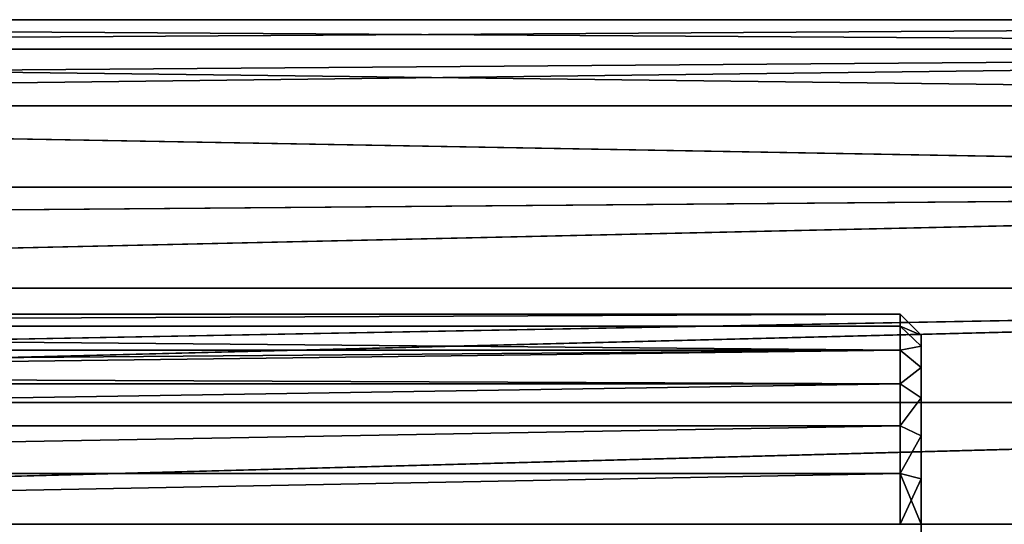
# Model space of a CAD drawing. Header units: centimetres. Extents: x -9.9 to 9.9, y -2.8 to 2.8.
# Tile 170 of 183: x -0.6 to 1.7, y 0 to 1.2. Entities that reach past the tile are written whole.
import ezdxf

# ---------------------------------------------------------------- set-up
doc = ezdxf.new("R2010")
doc.units = ezdxf.units.CM
doc.header["$LTSCALE"] = 2.54
doc.layers.get('0').update_dxf_attribs({"true_color": 0xff5454})

# ---------------------------------------------------------------- blocks, each defined once
blk = doc.blocks.new('OuterShell')
at = {"color": 0}
for p, q in [((10.85, 2.7488, 1.9944), (4.4885, 2.7488, 1.9944)), ((4.4885, 2.7488, 1.8733), (10.85, 2.7488, 1.8733)), ((10.85, 2.7488, 1.9944), (4.4885, 2.7488, 1.9944)), ((4.4885, 2.7488, 1.8733), (10.85, 2.7488, 1.8733)), ((10.85, 2.7198, 2.112), (10.85, 2.7488, 1.9944)), ((10.85, 2.7488, 1.9944), (10.85, 2.7488, 1.8733)), ((10.85, 2.7488, 1.8733), (10.85, 2.7198, 1.7557)), ((10.85, 2.7198, 2.112), (10.85, 2.7488, 1.9944)), ((10.9, 2.6988, 1.9883), (10.85, 2.7488, 1.9944)), ((10.85, 2.7488, 1.9944), (10.85, 2.7488, 1.8733)), ((10.9, 2.6988, 1.9883), (10.85, 2.7488, 1.9944)), ((10.9, 2.6988, 1.8794), (10.85, 2.7488, 1.8733)), ((10.85, 2.7488, 1.8733), (10.85, 2.7198, 1.7557)), ((10.9, 2.6988, 1.8794), (10.85, 2.7488, 1.8733)), ((4.4954, 2.7198, 2.112), (10.85, 2.7198, 2.112)), ((4.4954, 2.7198, 2.112), (10.85, 2.7198, 2.112)), ((4.4954, 2.7198, 1.7557), (10.85, 2.7198, 1.7557)), ((4.4954, 2.7198, 1.7557), (10.85, 2.7198, 1.7557)), ((10.85, 2.6635, 2.2193), (10.85, 2.7198, 2.112)), ((10.85, 2.7198, 1.7557), (10.85, 2.6635, 1.6484)), ((10.9, 2.6727, 2.0942), (10.85, 2.7198, 2.112)), ((10.85, 2.6635, 2.2193), (10.85, 2.7198, 2.112)), ((10.9, 2.6727, 2.0942), (10.85, 2.7198, 2.112)), ((10.9, 2.6727, 1.7735), (10.85, 2.7198, 1.7557)), ((10.85, 2.7198, 1.7557), (10.85, 2.6635, 1.6484)), ((10.9, 2.6727, 1.7735), (10.85, 2.7198, 1.7557)), ((10.9, 2.6727, 1.7735), (10.9, 2.6988, 1.8794)), ((10.9, 2.6988, 1.8794), (10.9, 2.6988, 1.9883)), ((10.9, 2.6727, 2.0942), (10.9, 2.6988, 1.9883)), ((10.9, 2.6727, 2.0942), (10.9, 2.6988, 1.9883)), ((10.9, 2.6988, 1.8794), (10.9, 2.6988, 1.9883)), ((10.9, 2.6727, 1.7735), (10.9, 2.6988, 1.8794)), ((4.5089, 2.6635, 2.2193), (10.85, 2.6635, 2.2193)), ((4.5089, 2.6635, 2.2193), (10.85, 2.6635, 2.2193)), ((4.5089, 2.6635, 1.6484), (10.85, 2.6635, 1.6484)), ((4.5089, 2.6635, 1.6484), (10.85, 2.6635, 1.6484)), ((10.85, 2.5832, 2.3099), (10.85, 2.6635, 2.2193)), ((10.85, 2.6635, 1.6484), (10.85, 2.5832, 1.5578)), ((10.85, 2.6635, 2.2193), (10.9, 2.6221, 2.1907)), ((10.85, 2.5832, 2.3099), (10.85, 2.6635, 2.2193)), ((10.85, 2.6635, 2.2193), (10.9, 2.6221, 2.1907)), ((10.85, 2.6635, 1.6484), (10.85, 2.5832, 1.5578)), ((10.9, 2.6221, 1.677), (10.85, 2.6635, 1.6484)), ((10.9, 2.6221, 1.677), (10.85, 2.6635, 1.6484)), ((10.9, 2.6221, 1.677), (10.9, 2.6727, 1.7735)), ((10.9, 2.6221, 2.1907), (10.9, 2.6727, 2.0942)), ((10.9, 2.6221, 2.1907), (10.9, 2.6727, 2.0942)), ((10.9, 2.6221, 1.677), (10.9, 2.6727, 1.7735)), ((10.9, 2.5498, 1.5955), (10.9, 2.6221, 1.677)), ((10.9, 2.6221, 2.1907), (10.9, 2.5498, 2.2722)), ((10.9, 2.6221, 2.1907), (10.9, 2.5498, 2.2722)), ((10.9, 2.5498, 1.5955), (10.9, 2.6221, 1.677)), ((4.5239, 2.5832, 2.3099), (10.85, 2.5832, 2.3099)), ((4.5239, 2.5832, 2.3099), (10.85, 2.5832, 2.3099)), ((4.5239, 2.5832, 1.5578), (10.85, 2.5832, 1.5578)), ((4.5239, 2.5832, 1.5578), (10.85, 2.5832, 1.5578)), ((10.85, 2.4835, 2.3787), (10.85, 2.5832, 2.3099)), ((10.85, 2.5832, 1.5578), (10.85, 2.4835, 1.489)), ((10.85, 2.5832, 2.3099), (10.9, 2.5498, 2.2722)), ((10.85, 2.4835, 2.3787), (10.85, 2.5832, 2.3099)), ((10.85, 2.5832, 2.3099), (10.9, 2.5498, 2.2722)), ((10.85, 2.5832, 1.5578), (10.9, 2.5498, 1.5955)), ((10.85, 2.5832, 1.5578), (10.85, 2.4835, 1.489)), ((10.85, 2.5832, 1.5578), (10.9, 2.5498, 1.5955)), ((10.9, 2.4601, 1.5336), (10.9, 2.5498, 1.5955)), ((10.9, 2.5498, 2.2722), (10.9, 2.4601, 2.3341)), ((10.9, 2.5498, 2.2722), (10.9, 2.4601, 2.3341)), ((10.9, 2.4601, 1.5336), (10.9, 2.5498, 1.5955)), ((4.5318, 2.4835, 2.3787), (10.85, 2.4835, 2.3787)), ((4.5318, 2.4835, 2.3787), (10.85, 2.4835, 2.3787)), ((4.5318, 2.4835, 1.489), (10.85, 2.4835, 1.489)), ((4.5318, 2.4835, 1.489), (10.85, 2.4835, 1.489)), ((10.85, 2.3702, 2.4217), (10.85, 2.4835, 2.3787)), ((10.85, 2.4835, 1.489), (10.85, 2.3702, 1.446)), ((10.85, 2.3702, 2.4217), (10.85, 2.4835, 2.3787)), ((10.9, 2.4601, 2.3341), (10.85, 2.4835, 2.3787)), ((10.9, 2.4601, 2.3341), (10.85, 2.4835, 2.3787)), ((10.85, 2.4835, 1.489), (10.9, 2.4601, 1.5336)), ((10.85, 2.4835, 1.489), (10.85, 2.3702, 1.446)), ((10.85, 2.4835, 1.489), (10.9, 2.4601, 1.5336)), ((10.9, 2.3582, 2.3728), (10.9, 2.4601, 2.3341)), ((10.9, 2.3582, 1.4949), (10.9, 2.4601, 1.5336)), ((10.9, 2.3582, 2.3728), (10.9, 2.4601, 2.3341)), ((10.9, 2.3582, 1.4949), (10.9, 2.4601, 1.5336)), ((4.5407, 2.3702, 2.4217), (10.85, 2.3702, 2.4217)), ((4.5407, 2.3702, 2.4217), (10.85, 2.3702, 2.4217)), ((4.5407, 2.3702, 1.446), (10.85, 2.3702, 1.446)), ((4.5407, 2.3702, 1.446), (10.85, 2.3702, 1.446)), ((10.85, 2.25, 2.4363), (10.85, 2.3702, 2.4217)), ((10.85, 2.3702, 1.446), (10.85, 2.25, 1.4314)), ((10.85, 2.25, 2.4363), (10.85, 2.3702, 2.4217)), ((10.85, 2.3702, 2.4217), (10.9, 2.3582, 2.3728)), ((10.85, 2.3702, 2.4217), (10.9, 2.3582, 2.3728)), ((10.85, 2.3702, 1.446), (10.85, 2.25, 1.4314)), ((10.9, 2.3582, 1.4949), (10.85, 2.3702, 1.446)), ((10.9, 2.3582, 1.4949), (10.85, 2.3702, 1.446)), ((10.9, 2.25, 2.3859), (10.9, 2.3582, 2.3728)), ((10.9, 2.25, 1.4818), (10.9, 2.3582, 1.4949)), ((10.9, 2.25, 2.3859), (10.9, 2.3582, 2.3728)), ((10.9, 2.25, 1.4818), (10.9, 2.3582, 1.4949))]:
    blk.add_line(p, q, dxfattribs=at)
mesh = blk.add_polyface(dxfattribs=at)
corners = [(4.4954, 2.7198, 2.112), (10.85, 2.7488, 1.9944), (4.4885, 2.7488, 1.9944), (10.85, 2.7198, 2.112)]
mesh.append_faces([[corners[k] for k in face] for face in [(0, 1, 2), (1, 0, 3)]], dxfattribs={"vtx0": -1, "color": 0})
mesh = blk.add_polyface(dxfattribs=at)
corners = [(4.4885, 2.7488, 1.8733), (10.85, 2.7488, 1.9944), (10.85, 2.7488, 1.8733), (4.4885, 2.7488, 1.9944)]
mesh.append_faces([[corners[k] for k in face] for face in [(0, 1, 2), (1, 0, 3)]], dxfattribs={"vtx0": -1, "color": 0})
mesh = blk.add_polyface(dxfattribs=at)
corners = [(4.4954, 2.7198, 1.7557), (10.85, 2.7488, 1.8733), (10.85, 2.7198, 1.7557), (4.4885, 2.7488, 1.8733)]
mesh.append_faces([[corners[k] for k in face] for face in [(0, 1, 2), (1, 0, 3)]], dxfattribs={"vtx0": -1, "color": 0})
mesh = blk.add_polyface(dxfattribs=at)
corners = [(10.9, 2.6988, 1.9883), (10.85, 2.7198, 2.112), (10.9, 2.6727, 2.0942), (10.85, 2.7488, 1.9944)]
mesh.append_faces([[corners[k] for k in face] for face in [(0, 1, 2), (1, 0, 3)]], dxfattribs={"vtx0": -1, "color": 0})
mesh = blk.add_polyface(dxfattribs=at)
corners = [(10.85, 2.7488, 1.8733), (10.9, 2.6988, 1.9883), (10.9, 2.6988, 1.8794), (10.85, 2.7488, 1.9944)]
mesh.append_faces([[corners[k] for k in face] for face in [(0, 1, 2), (1, 0, 3)]], dxfattribs={"vtx0": -1, "color": 0})
mesh = blk.add_polyface(dxfattribs=at)
corners = [(10.85, 2.7198, 1.7557), (10.9, 2.6988, 1.8794), (10.9, 2.6727, 1.7735), (10.85, 2.7488, 1.8733)]
mesh.append_faces([[corners[k] for k in face] for face in [(0, 1, 2), (1, 0, 3)]], dxfattribs={"vtx0": -1, "color": 0})
mesh = blk.add_polyface(dxfattribs=at)
corners = [(4.4954, 2.7198, 2.112), (10.85, 2.6635, 2.2193), (10.85, 2.7198, 2.112), (4.5089, 2.6635, 2.2193)]
mesh.append_faces([[corners[k] for k in face] for face in [(0, 1, 2), (1, 0, 3)]], dxfattribs={"vtx0": -1, "color": 0})
mesh = blk.add_polyface(dxfattribs=at)
corners = [(4.4954, 2.7198, 1.7557), (10.85, 2.6635, 1.6484), (4.5089, 2.6635, 1.6484), (10.85, 2.7198, 1.7557)]
mesh.append_faces([[corners[k] for k in face] for face in [(0, 1, 2), (1, 0, 3)]], dxfattribs={"vtx0": -1, "color": 0})
mesh = blk.add_polyface(dxfattribs=at)
corners = [(10.9, 2.6727, 2.0942), (10.85, 2.6635, 2.2193), (10.9, 2.6221, 2.1907), (10.85, 2.7198, 2.112)]
mesh.append_faces([[corners[k] for k in face] for face in [(0, 1, 2), (1, 0, 3)]], dxfattribs={"vtx0": -1, "color": 0})
mesh = blk.add_polyface(dxfattribs=at)
corners = [(10.85, 2.6635, 1.6484), (10.9, 2.6727, 1.7735), (10.9, 2.6221, 1.677), (10.85, 2.7198, 1.7557)]
mesh.append_faces([[corners[k] for k in face] for face in [(0, 1, 2), (1, 0, 3)]], dxfattribs={"vtx0": -1, "color": 0})
mesh = blk.add_polyface(dxfattribs=at)
corners = [(10.9, 1.8273, 1.7735), (10.9, 1.8012, 1.9883), (10.9, 1.8012, 1.8794), (10.9, 1.8273, 2.0942), (10.9, 1.8779, 1.677), (10.9, 1.8779, 2.1907), (10.9, 1.9502, 1.5955), (10.9, 1.9502, 2.2722), (10.9, 2.0399, 1.5336), (10.9, 2.0399, 2.3341), (10.9, 2.1418, 2.3728), (10.9, 2.1418, 1.4949), (10.9, 2.25, 1.4818), (10.9, 2.25, 2.3859), (10.9, 2.3582, 1.4949), (10.9, 2.3582, 2.3728), (10.9, 2.4601, 1.5336), (10.9, 2.4601, 2.3341), (10.9, 2.5498, 1.5955), (10.9, 2.5498, 2.2722), (10.9, 2.6221, 1.677), (10.9, 2.6221, 2.1907), (10.9, 2.6727, 1.7735), (10.9, 2.6727, 2.0942), (10.9, 2.6988, 1.8794), (10.9, 2.6988, 1.9883)]
mesh.append_faces([[corners[k] for k in face] for face in [(0, 1, 2), (23, 24, 25)]], dxfattribs={"vtx0": -1, "color": 0})
mesh.append_faces([[corners[k] for k in face] for face in [(1, 0, 3), (3, 4, 5), (5, 6, 7), (7, 8, 9), (9, 8, 10), (10, 12, 13), (13, 14, 15), (15, 16, 17), (17, 18, 19), (19, 20, 21), (21, 22, 23)]], dxfattribs={"vtx0": -1, "vtx1": -1, "color": 0})
mesh.append_faces([[corners[k] for k in face] for face in [(3, 0, 4), (5, 4, 6), (7, 6, 8), (10, 8, 11), (10, 11, 12), (13, 12, 14), (15, 14, 16), (17, 16, 18), (19, 18, 20), (21, 20, 22), (23, 22, 24)]], dxfattribs={"vtx0": -1, "vtx2": -1, "color": 0})
mesh = blk.add_polyface(dxfattribs=at)
corners = [(4.5218, 2.6098, 2.2799), (10.85, 2.6635, 2.2193), (4.5089, 2.6635, 2.2193), (10.85, 2.5832, 2.3099), (4.5239, 2.5832, 2.3099)]
mesh.append_faces([[corners[k] for k in face] for face in [(0, 1, 2), (3, 0, 4)]], dxfattribs={"vtx0": -1, "color": 0})
mesh.append_faces([[corners[k] for k in face] for face in [(1, 0, 3)]], dxfattribs={"vtx0": -1, "vtx1": -1, "color": 0})
mesh = blk.add_polyface(dxfattribs=at)
corners = [(4.5239, 2.5832, 1.5578), (10.85, 2.6635, 1.6484), (10.85, 2.5832, 1.5578), (4.5218, 2.6098, 1.5878), (4.5089, 2.6635, 1.6484)]
mesh.append_faces([[corners[k] for k in face] for face in [(0, 1, 2), (1, 3, 4)]], dxfattribs={"vtx0": -1, "color": 0})
mesh.append_faces([[corners[k] for k in face] for face in [(1, 0, 3)]], dxfattribs={"vtx0": -1, "vtx2": -1, "color": 0})
mesh = blk.add_polyface(dxfattribs=at)
corners = [(10.9, 2.6221, 2.1907), (10.85, 2.5832, 2.3099), (10.9, 2.5498, 2.2722), (10.85, 2.6635, 2.2193)]
mesh.append_faces([[corners[k] for k in face] for face in [(0, 1, 2), (1, 0, 3)]], dxfattribs={"vtx0": -1, "color": 0})
mesh = blk.add_polyface(dxfattribs=at)
corners = [(10.85, 2.5832, 1.5578), (10.9, 2.6221, 1.677), (10.9, 2.5498, 1.5955), (10.85, 2.6635, 1.6484)]
mesh.append_faces([[corners[k] for k in face] for face in [(0, 1, 2), (1, 0, 3)]], dxfattribs={"vtx0": -1, "color": 0})
mesh = blk.add_polyface(dxfattribs=at)
corners = [(4.5318, 2.4835, 2.3787), (10.85, 2.5832, 2.3099), (4.5239, 2.5832, 2.3099), (10.85, 2.4835, 2.3787)]
mesh.append_faces([[corners[k] for k in face] for face in [(0, 1, 2), (1, 0, 3)]], dxfattribs={"vtx0": -1, "color": 0})
mesh = blk.add_polyface(dxfattribs=at)
corners = [(10.85, 2.5832, 1.5578), (4.5318, 2.4835, 1.489), (4.5239, 2.5832, 1.5578), (10.85, 2.4835, 1.489)]
mesh.append_faces([[corners[k] for k in face] for face in [(0, 1, 2), (1, 0, 3)]], dxfattribs={"vtx0": -1, "color": 0})
mesh = blk.add_polyface(dxfattribs=at)
corners = [(10.9, 2.5498, 2.2722), (10.85, 2.4835, 2.3787), (10.9, 2.4601, 2.3341), (10.85, 2.5832, 2.3099)]
mesh.append_faces([[corners[k] for k in face] for face in [(0, 1, 2), (1, 0, 3)]], dxfattribs={"vtx0": -1, "color": 0})
mesh = blk.add_polyface(dxfattribs=at)
corners = [(10.85, 2.4835, 1.489), (10.9, 2.5498, 1.5955), (10.9, 2.4601, 1.5336), (10.85, 2.5832, 1.5578)]
mesh.append_faces([[corners[k] for k in face] for face in [(0, 1, 2), (1, 0, 3)]], dxfattribs={"vtx0": -1, "color": 0})
mesh = blk.add_polyface(dxfattribs=at)
corners = [(4.5407, 2.3702, 2.4217), (10.85, 2.4835, 2.3787), (4.5318, 2.4835, 2.3787), (10.85, 2.3702, 2.4217)]
mesh.append_faces([[corners[k] for k in face] for face in [(0, 1, 2), (1, 0, 3)]], dxfattribs={"vtx0": -1, "color": 0})
mesh = blk.add_polyface(dxfattribs=at)
corners = [(10.85, 2.4835, 1.489), (4.5407, 2.3702, 1.446), (4.5318, 2.4835, 1.489), (10.85, 2.3702, 1.446)]
mesh.append_faces([[corners[k] for k in face] for face in [(0, 1, 2), (1, 0, 3)]], dxfattribs={"vtx0": -1, "color": 0})
mesh = blk.add_polyface(dxfattribs=at)
corners = [(10.9, 2.4601, 2.3341), (10.85, 2.3702, 2.4217), (10.9, 2.3582, 2.3728), (10.85, 2.4835, 2.3787)]
mesh.append_faces([[corners[k] for k in face] for face in [(0, 1, 2), (1, 0, 3)]], dxfattribs={"vtx0": -1, "color": 0})
mesh = blk.add_polyface(dxfattribs=at)
corners = [(10.85, 2.3702, 1.446), (10.9, 2.4601, 1.5336), (10.9, 2.3582, 1.4949), (10.85, 2.4835, 1.489)]
mesh.append_faces([[corners[k] for k in face] for face in [(0, 1, 2), (1, 0, 3)]], dxfattribs={"vtx0": -1, "color": 0})
mesh = blk.add_polyface(dxfattribs=at)
corners = [(4.5502, 2.25, 2.4363), (10.85, 2.3702, 2.4217), (4.5407, 2.3702, 2.4217), (10.85, 2.25, 2.4363)]
mesh.append_faces([[corners[k] for k in face] for face in [(0, 1, 2), (1, 0, 3)]], dxfattribs={"vtx0": -1, "color": 0})
mesh = blk.add_polyface(dxfattribs=at)
corners = [(10.85, 2.3702, 1.446), (4.5502, 2.25, 1.4314), (4.5407, 2.3702, 1.446), (10.85, 2.25, 1.4314)]
mesh.append_faces([[corners[k] for k in face] for face in [(0, 1, 2), (1, 0, 3)]], dxfattribs={"vtx0": -1, "color": 0})
mesh = blk.add_polyface(dxfattribs=at)
corners = [(10.9, 2.3582, 2.3728), (10.85, 2.25, 2.4363), (10.9, 2.25, 2.3859), (10.85, 2.3702, 2.4217)]
mesh.append_faces([[corners[k] for k in face] for face in [(0, 1, 2), (1, 0, 3)]], dxfattribs={"vtx0": -1, "color": 0})
mesh = blk.add_polyface(dxfattribs=at)
corners = [(10.85, 2.3702, 1.446), (10.9, 2.25, 1.4818), (10.85, 2.25, 1.4314), (10.9, 2.3582, 1.4949)]
mesh.append_faces([[corners[k] for k in face] for face in [(0, 1, 2), (1, 0, 3)]], dxfattribs={"vtx0": -1, "color": 0})
blk = doc.blocks.new('OuterShell#1')
at = {"color": 0}
for p, q in [((15.7143, 3.9471, 25.5736), (4.7058, 3.9471, 25.5736)), ((15.719, 3.9471, 25.8643), (4.7058, 3.9471, 25.8643)), ((15.719, 3.9471, 25.8643), (4.7058, 3.9471, 25.8643)), ((15.7143, 3.9471, 25.5736), (4.7058, 3.9471, 25.5736)), ((15.7237, 3.8775, 26.1466), (4.7484, 3.8775, 26.1466)), ((15.7097, 3.8775, 25.2914), (4.7484, 3.8775, 25.2914)), ((15.7097, 3.8775, 25.2914), (4.7484, 3.8775, 25.2914)), ((15.7237, 3.8775, 26.1466), (4.7484, 3.8775, 26.1466)), ((15.7279, 3.7424, 26.404), (4.8209, 3.7424, 26.404)), ((15.7055, 3.7424, 25.034), (4.8209, 3.7424, 25.034)), ((15.7055, 3.7424, 25.034), (4.8209, 3.7424, 25.034)), ((15.7279, 3.7424, 26.404), (4.8209, 3.7424, 26.404)), ((15.7314, 3.5496, 26.6216), (4.9008, 3.5496, 26.6216)), ((15.7019, 3.5496, 24.8164), (4.9008, 3.5496, 24.8164)), ((15.7314, 3.5496, 26.6216), (4.9008, 3.5496, 26.6216)), ((15.7019, 3.5496, 24.8164), (4.9008, 3.5496, 24.8164)), ((15.7341, 3.3104, 26.7867), (4.9737, 3.3104, 26.7867)), ((15.7341, 3.3104, 26.7867), (4.9737, 3.3104, 26.7867)), ((15.6992, 3.3104, 24.6512), (4.9737, 3.3104, 24.6512)), ((15.6992, 3.3104, 24.6512), (4.9737, 3.3104, 24.6512)), ((15.6975, 3.0386, 24.5482), (5.0274, 3.0386, 24.5482)), ((15.7358, 3.0386, 26.8898), (5.0274, 3.0386, 26.8898)), ((15.7358, 3.0386, 26.8898), (5.0274, 3.0386, 26.8898)), ((15.6975, 3.0386, 24.5482), (5.0274, 3.0386, 24.5482)), ((15.6969, 2.75, 24.5131), (5.0502, 2.75, 24.5131)), ((15.6969, 2.75, 24.5131), (5.0502, 2.75, 24.5131))]:
    blk.add_line(p, q, dxfattribs=at)
mesh = blk.add_polyface(dxfattribs=at)
corners = [(17.8644, 3.9471, 24.683), (18.9644, 3.9471, 23.9941), (18.7589, 3.9471, 23.7886), (18.0666, 3.9471, 24.8919), (17.7177, 3.9471, 24.8204), (17.5642, 3.9471, 24.9464), (17.9095, 3.9471, 25.0391), (17.4028, 3.9471, 25.0621), (17.7413, 3.9471, 25.1772), (17.2341, 3.9471, 25.167), (17.059, 3.9471, 25.2606), (17.5644, 3.9471, 25.3039), (16.8781, 3.9471, 25.3425), (17.3796, 3.9471, 25.4188), (16.6922, 3.9471, 25.4125), (16.5022, 3.9471, 25.4701), (17.1876, 3.9471, 25.5214), (16.3087, 3.9471, 25.5152), (16.1128, 3.9471, 25.5476), (16.9894, 3.9471, 25.6113), (15.9152, 3.9471, 25.5671), (15.7143, 3.9471, 25.5736), (4.7058, 3.9471, 25.5736), (4.7058, 3.9471, 25.8643), (16.7857, 3.9471, 25.6879), (16.5774, 3.9471, 25.7511), (16.3655, 3.9471, 25.8005), (16.1508, 3.9471, 25.836), (15.9342, 3.9471, 25.8573), (15.719, 3.9471, 25.8643)]
mesh.append_faces([[corners[k] for k in face] for face in [(0, 1, 2), (28, 23, 29)]], dxfattribs={"vtx0": -1, "color": 0})
mesh.append_faces([[corners[k] for k in face] for face in [(1, 0, 3), (3, 5, 6), (6, 7, 8), (8, 10, 11), (11, 12, 13), (13, 15, 16), (16, 18, 19), (19, 23, 24), (24, 23, 25), (25, 23, 26), (26, 23, 27), (27, 23, 28)]], dxfattribs={"vtx0": -1, "vtx1": -1, "color": 0})
mesh.append_faces([[corners[k] for k in face] for face in [(3, 0, 4), (3, 4, 5), (6, 5, 7), (8, 7, 9), (8, 9, 10), (11, 10, 12), (13, 12, 14), (13, 14, 15), (16, 15, 17), (16, 17, 18), (19, 18, 20), (19, 20, 21), (19, 21, 22), (19, 22, 23)]], dxfattribs={"vtx0": -1, "vtx2": -1, "color": 0})
mesh = blk.add_polyface(dxfattribs=at)
corners = [(4.7058, 3.9471, 25.8643), (15.7237, 3.8775, 26.1466), (15.719, 3.9471, 25.8643), (4.7484, 3.8775, 26.1466)]
mesh.append_faces([[corners[k] for k in face] for face in [(0, 1, 2), (1, 0, 3)]], dxfattribs={"vtx0": -1, "color": 0})
mesh = blk.add_polyface(dxfattribs=at)
corners = [(4.7484, 3.8775, 25.2914), (15.7143, 3.9471, 25.5736), (15.7097, 3.8775, 25.2914), (4.7058, 3.9471, 25.5736)]
mesh.append_faces([[corners[k] for k in face] for face in [(0, 1, 2), (1, 0, 3)]], dxfattribs={"vtx0": -1, "color": 0})
mesh = blk.add_polyface(dxfattribs=at)
corners = [(4.8209, 3.7424, 25.034), (15.7097, 3.8775, 25.2914), (15.7055, 3.7424, 25.034), (4.7995, 3.7942, 25.1327), (4.7484, 3.8775, 25.2914)]
mesh.append_faces([[corners[k] for k in face] for face in [(0, 1, 2), (1, 3, 4)]], dxfattribs={"vtx0": -1, "color": 0})
mesh.append_faces([[corners[k] for k in face] for face in [(1, 0, 3)]], dxfattribs={"vtx0": -1, "vtx2": -1, "color": 0})
mesh = blk.add_polyface(dxfattribs=at)
corners = [(4.7484, 3.8775, 26.1466), (15.7279, 3.7424, 26.404), (15.7237, 3.8775, 26.1466), (4.8209, 3.7424, 26.404)]
mesh.append_faces([[corners[k] for k in face] for face in [(0, 1, 2), (1, 0, 3)]], dxfattribs={"vtx0": -1, "color": 0})
mesh = blk.add_polyface(dxfattribs=at)
corners = [(4.8209, 3.7424, 26.404), (15.7314, 3.5496, 26.6216), (15.7279, 3.7424, 26.404), (4.9008, 3.5496, 26.6216)]
mesh.append_faces([[corners[k] for k in face] for face in [(0, 1, 2), (1, 0, 3)]], dxfattribs={"vtx0": -1, "color": 0})
mesh = blk.add_polyface(dxfattribs=at)
corners = [(4.8209, 3.7424, 25.034), (15.7019, 3.5496, 24.8164), (4.9008, 3.5496, 24.8164), (15.7055, 3.7424, 25.034)]
mesh.append_faces([[corners[k] for k in face] for face in [(0, 1, 2), (1, 0, 3)]], dxfattribs={"vtx0": -1, "color": 0})
mesh = blk.add_polyface(dxfattribs=at)
corners = [(4.9376, 3.4608, 26.6829), (15.7314, 3.5496, 26.6216), (4.9008, 3.5496, 26.6216), (4.9737, 3.3104, 26.7867), (15.7341, 3.3104, 26.7867)]
mesh.append_faces([[corners[k] for k in face] for face in [(0, 1, 2), (1, 3, 4)]], dxfattribs={"vtx0": -1, "color": 0})
mesh.append_faces([[corners[k] for k in face] for face in [(1, 0, 3)]], dxfattribs={"vtx0": -1, "vtx2": -1, "color": 0})
mesh = blk.add_polyface(dxfattribs=at)
corners = [(15.7019, 3.5496, 24.8164), (4.9376, 3.4608, 24.7551), (4.9008, 3.5496, 24.8164), (4.9737, 3.3104, 24.6512), (15.6992, 3.3104, 24.6512)]
mesh.append_faces([[corners[k] for k in face] for face in [(0, 1, 2), (3, 0, 4)]], dxfattribs={"vtx0": -1, "color": 0})
mesh.append_faces([[corners[k] for k in face] for face in [(1, 0, 3)]], dxfattribs={"vtx0": -1, "vtx1": -1, "color": 0})
mesh = blk.add_polyface(dxfattribs=at)
corners = [(5.0218, 3.1098, 26.8628), (15.7341, 3.3104, 26.7867), (4.9737, 3.3104, 26.7867), (5.0274, 3.0386, 26.8898), (15.7358, 3.0386, 26.8898)]
mesh.append_faces([[corners[k] for k in face] for face in [(0, 1, 2), (1, 3, 4)]], dxfattribs={"vtx0": -1, "color": 0})
mesh.append_faces([[corners[k] for k in face] for face in [(1, 0, 3)]], dxfattribs={"vtx0": -1, "vtx2": -1, "color": 0})
mesh = blk.add_polyface(dxfattribs=at)
corners = [(15.6992, 3.3104, 24.6512), (5.0218, 3.1098, 24.5752), (4.9737, 3.3104, 24.6512), (5.0274, 3.0386, 24.5482), (15.6975, 3.0386, 24.5482)]
mesh.append_faces([[corners[k] for k in face] for face in [(0, 1, 2), (3, 0, 4)]], dxfattribs={"vtx0": -1, "color": 0})
mesh.append_faces([[corners[k] for k in face] for face in [(1, 0, 3)]], dxfattribs={"vtx0": -1, "vtx1": -1, "color": 0})
mesh = blk.add_polyface(dxfattribs=at)
corners = [(15.6975, 3.0386, 24.5482), (5.0502, 2.75, 24.5131), (5.0274, 3.0386, 24.5482), (15.6969, 2.75, 24.5131)]
mesh.append_faces([[corners[k] for k in face] for face in [(0, 1, 2), (1, 0, 3)]], dxfattribs={"vtx0": -1, "color": 0})
mesh = blk.add_polyface(dxfattribs=at)
corners = [(5.0502, 2.75, 26.9248), (15.7358, 3.0386, 26.8898), (5.0274, 3.0386, 26.8898), (15.7364, 2.75, 26.9248)]
mesh.append_faces([[corners[k] for k in face] for face in [(0, 1, 2), (1, 0, 3)]], dxfattribs={"vtx0": -1, "color": 0})
mesh = blk.add_polyface(dxfattribs=at)
corners = [(5.0502, 2.75, 24.5131), (15.6975, 2.4614, 24.5482), (5.0274, 2.4614, 24.5482), (15.6969, 2.75, 24.5131)]
mesh.append_faces([[corners[k] for k in face] for face in [(0, 1, 2), (1, 0, 3)]], dxfattribs={"vtx0": -1, "color": 0})
blk = doc.blocks.new('Oltens Molle bateria umywalkowa stoj_ca wysoka chrom 32500100')
at = {"color": 0}
blk.add_blockref('OuterShell#1', (0, 0), dxfattribs=at)
at = {"color": 0, "extrusion": (0, 1.49008e-08, 1)}
blk.add_blockref('OuterShell', (0.5, 0.5, 30), dxfattribs=at)

msp = doc.modelspace()

# ---------------------------------------------------------------- block references
at = {"color": 253, "true_color": 0x999999, "extrusion": (0, -1.49008e-08, 1)}
msp.add_blockref('Oltens Molle bateria umywalkowa stoj_ca wysoka chrom 32500100', (-9.8572, -2.75, -16.35), dxfattribs=at)

doc.saveas('drawing.dxf')
